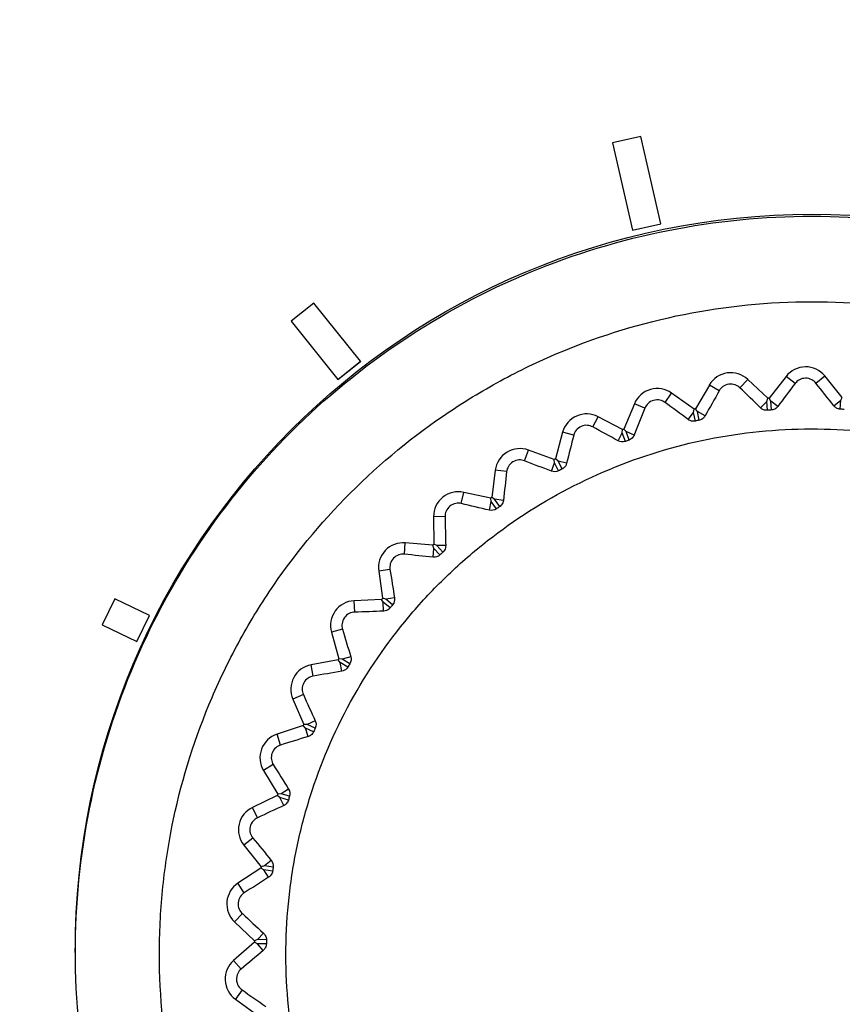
# Model space of a CAD drawing. Header units: millimetres. Extents: x -117 to 444, y -157 to 472.
# Tile 93 of 160: x 175 to 182, y 189 to 197. Entities that reach past the tile are written whole.
import ezdxf

# ---------------------------------------------------------------- set-up
doc = ezdxf.new("R2010")
doc.units = ezdxf.units.MM

msp = doc.modelspace()

# ---------------------------------------------------------------- linework, layer by layer
at = {"color": 7, "linetype": 'Continuous', "lineweight": 25}
for p, q in [((180.1449, 196.3536), (179.9011, 196.2979)), ((180.3169, 195.5998), (180.1449, 196.3536)), ((179.9011, 196.2979), (180.0732, 195.5441)), ((179.9011, 196.2979), (179.9011, 196.2979)), ((179.9011, 196.2979), (180.0732, 195.5442)), ((180.0732, 195.5442), (180.3169, 195.5998)), ((180.0732, 195.5441), (180.3169, 195.5997)), ((180.0732, 195.5442), (180.0732, 195.5441)), ((180.3169, 195.5998), (180.3169, 195.5997)), ((177.3261, 194.9169), (177.1307, 194.7611)), ((177.7269, 194.4144), (177.3261, 194.9169)), ((177.1307, 194.7611), (177.1307, 194.761)), ((177.1307, 194.7611), (177.5314, 194.2586)), ((177.1307, 194.761), (177.5314, 194.2585)), ((177.5314, 194.2586), (177.7269, 194.4144)), ((177.5314, 194.2585), (177.7269, 194.4143)), ((177.7269, 194.4144), (177.7269, 194.4143)), ((181.3965, 194.2843), (181.2503, 194.0969)), ((181.4743, 194.2236), (181.3965, 194.2843)), ((181.6541, 194.2256), (181.7306, 194.288)), ((181.8809, 194.1039), (181.7306, 194.288)), ((177.5314, 194.2586), (177.5314, 194.2585)), ((180.7346, 194.2102), (180.6147, 194.0049)), ((180.8198, 194.1604), (180.7346, 194.2102)), ((180.9978, 194.1864), (181.0653, 194.2584)), ((181.2387, 194.096), (181.0653, 194.2584)), ((180.3525, 194.06), (180.4098, 194.1404)), ((180.6034, 194.0025), (180.4098, 194.1404)), ((181.2293, 194.0689), (181.2387, 194.096)), ((181.2639, 194.0716), (181.2503, 194.0969)), ((181.8679, 194.0783), (181.8809, 194.1039)), ((180.0885, 194.0485), (179.997, 193.8291)), ((180.1796, 194.0106), (180.0885, 194.0485)), ((181.177, 194.013), (181.2293, 194.0689)), ((181.2356, 193.9921), (181.2293, 194.0689)), ((181.2696, 193.9948), (181.2639, 194.0716)), ((181.3242, 194.0245), (181.2639, 194.0716)), ((181.8087, 194.0299), (181.8679, 194.0783)), ((181.8639, 194.0014), (181.8679, 194.0783)), ((179.7299, 193.8488), (179.7759, 193.9361)), ((179.9861, 193.8252), (179.7759, 193.9361)), ((180.5532, 193.9121), (180.5976, 193.9744)), ((180.5976, 193.9744), (180.6034, 194.0025)), ((180.614, 193.8992), (180.5976, 193.9744)), ((180.6315, 193.9817), (180.6147, 194.0049)), ((180.6474, 193.9063), (180.6315, 193.9817)), ((180.6976, 193.9431), (180.6315, 193.9817)), ((179.4697, 193.8022), (179.4083, 193.5726)), ((179.565, 193.7767), (179.4697, 193.8022)), ((179.9485, 193.7289), (179.9841, 193.7966)), ((179.9841, 193.7966), (179.9861, 193.8252)), ((180.0105, 193.7242), (179.9841, 193.7966)), ((180.0168, 193.8083), (179.997, 193.8291)), ((180.0426, 193.7358), (180.0168, 193.8083)), ((180.0874, 193.7789), (180.0168, 193.8083)), ((179.1409, 193.5564), (179.1749, 193.6491)), ((179.398, 193.5672), (179.1749, 193.6491)), ((179.3735, 193.4668), (179.3999, 193.5386)), ((179.3999, 193.5386), (179.398, 193.5672)), ((179.4356, 193.4704), (179.3999, 193.5386)), ((179.4307, 193.5546), (179.4083, 193.5726)), ((179.4659, 193.4861), (179.4307, 193.5546)), ((179.5045, 193.5348), (179.4307, 193.5546)), ((178.8892, 193.4755), (178.859, 193.2398)), ((178.9871, 193.463), (178.8892, 193.4755)), ((178.5962, 193.1882), (178.6175, 193.2845)), ((178.8495, 193.2331), (178.6175, 193.2845)), ((178.8387, 193.1303), (178.8552, 193.205)), ((178.8552, 193.205), (178.8495, 193.2331)), ((178.8997, 193.1422), (178.8552, 193.205)), ((178.8836, 193.2249), (178.859, 193.2398)), ((178.9276, 193.1618), (178.8836, 193.2249)), ((178.9594, 193.2152), (178.8836, 193.2249)), ((178.4561, 193.0751), (178.3575, 193.0745)), ((178.3575, 193.0745), (178.359, 192.8368)), ((178.1053, 192.7506), (178.1136, 192.8489)), ((178.3505, 192.8289), (178.1136, 192.8489)), ((178.3598, 192.8018), (178.3505, 192.8289)), ((178.3853, 192.8254), (178.359, 192.8368)), ((178.4618, 192.8258), (178.3853, 192.8254)), ((178.4374, 192.7686), (178.3853, 192.8254)), ((178.3534, 192.7256), (178.3598, 192.8018)), ((178.4123, 192.7455), (178.3598, 192.8018)), ((177.9816, 192.6199), (177.884, 192.6061)), ((177.884, 192.6061), (177.9171, 192.3708)), ((175.6083, 192.367), (175.4999, 192.1418)), ((175.9077, 192.2228), (175.6083, 192.367)), ((177.9097, 192.3618), (177.6724, 192.3501)), ((177.6772, 192.2516), (177.6724, 192.3501)), ((177.9226, 192.3362), (177.9097, 192.3618)), ((177.9448, 192.3629), (177.9171, 192.3708)), ((177.9264, 192.2598), (177.9226, 192.3362)), ((177.9822, 192.2873), (177.9226, 192.3362)), ((178.0204, 192.3736), (177.9448, 192.3629)), ((178.0039, 192.3137), (177.9448, 192.3629)), ((175.4999, 192.1418), (175.7993, 191.9976)), ((175.4999, 192.1418), (175.4999, 192.1417)), ((175.4999, 192.1417), (175.7993, 191.9975)), ((175.7993, 191.9976), (175.9077, 192.2228)), ((175.7993, 191.9975), (175.9077, 192.2227)), ((175.9077, 192.2228), (175.9077, 192.2227)), ((177.5721, 192.1054), (177.4771, 192.0788)), ((177.4771, 192.0788), (177.5414, 191.85)), ((175.7993, 191.9976), (175.7993, 191.9975)), ((177.5352, 191.8401), (177.3015, 191.7968)), ((177.5514, 191.8164), (177.5352, 191.8401)), ((177.5698, 191.8459), (177.5414, 191.85)), ((177.5653, 191.7413), (177.5514, 191.8164)), ((177.6169, 191.776), (177.5514, 191.8164)), ((177.6433, 191.8665), (177.5698, 191.8459)), ((177.635, 191.805), (177.5698, 191.8459)), ((177.3195, 191.6999), (177.3015, 191.7968)), ((177.2347, 191.541), (177.1442, 191.502)), ((177.1442, 191.502), (177.2383, 191.2837)), ((177.3372, 191.3138), (177.267, 191.2835)), ((177.2336, 191.2732), (177.0077, 191.1991)), ((177.2528, 191.2518), (177.2336, 191.2732)), ((177.267, 191.2835), (177.2383, 191.2837)), ((177.2766, 191.1792), (177.2528, 191.2518)), ((177.3231, 191.2205), (177.2528, 191.2518)), ((177.3371, 191.2516), (177.267, 191.2835)), ((177.0384, 191.1055), (177.0077, 191.1991)), ((176.9756, 190.9367), (176.8911, 190.8859)), ((176.8911, 190.8859), (177.0135, 190.6822)), ((177.1075, 190.7251), (177.042, 190.6857)), ((177.0102, 190.6711), (176.7962, 190.5676)), ((177.032, 190.6525), (177.0102, 190.6711)), ((177.042, 190.6857), (177.0135, 190.6822)), ((177.0653, 190.5837), (177.032, 190.6525)), ((177.1059, 190.6308), (177.032, 190.6525)), ((177.1156, 190.6635), (177.042, 190.6857)), ((176.8391, 190.4789), (176.7962, 190.5676)), ((176.7993, 190.3032), (176.7224, 190.2416)), ((176.7224, 190.2416), (176.8708, 190.056)), ((176.9582, 190.1111), (176.8986, 190.0633)), ((176.869, 190.0446), (176.6707, 189.9135)), ((176.8932, 190.0291), (176.869, 190.0446)), ((176.8986, 190.0633), (176.8708, 190.056)), ((176.9353, 189.9653), (176.8932, 190.0291)), ((176.9693, 190.0174), (176.8932, 190.0291)), ((176.9746, 190.0511), (176.8986, 190.0633)), ((176.7251, 189.8313), (176.6707, 189.9135)), ((176.709, 189.6518), (176.641, 189.5806)), ((176.641, 189.5806), (176.8129, 189.4164)), ((176.8394, 189.4274), (176.8129, 189.4164)), ((176.8922, 189.4826), (176.8394, 189.4274)), ((176.9164, 189.4254), (176.8394, 189.4274)), ((176.8126, 189.4048), (176.6336, 189.2485)), ((176.8386, 189.3927), (176.8126, 189.4048)), ((176.8889, 189.3351), (176.8386, 189.3927)), ((176.9156, 189.3913), (176.8386, 189.3927)), ((176.6984, 189.1743), (176.6336, 189.2485)), ((176.7064, 188.9943), (176.6485, 188.9146)), ((176.6485, 188.9146), (176.8407, 188.7748))]:
    msp.add_line(p, q, dxfattribs=at)
msp.add_circle((181.619, 189.3327), 6.3499, dxfattribs=at)
for centre, radius, start, end in [((181.565, 194.1529), 0.2138, 39.217, 142.0596), ((180.9192, 194.1024), 0.2138, 46.87657, 149.71917), ((180.2858, 193.9663), 0.2138, 54.53615, 157.37875), ((181.6191, 189.3035), 4.8075, 94.3989, 94.53727), ((179.6762, 193.747), 0.2138, 62.19572, 165.03832), ((181.6191, 189.3035), 4.8075, 102.05848, 102.19684), ((181.6191, 189.3035), 4.8075, 109.71805, 109.85641), ((179.1013, 193.4484), 0.2138, 69.8553, 172.6979), ((181.6191, 189.3035), 4.8075, 117.37763, 117.51599), ((178.5713, 193.0758), 0.2138, 77.51487, 180.35747), ((181.6191, 189.3035), 4.8075, 125.0372, 125.17556), ((178.0957, 192.6359), 0.2138, 85.17445, 188.01704), ((181.6191, 189.3035), 4.8075, 132.69678, 132.83514), ((177.6829, 192.1366), 0.2138, 92.83402, 195.67662), ((181.6191, 189.3035), 4.8075, 140.35635, 140.49471), ((181.6191, 189.3035), 4.8075, 148.01593, 148.15429), ((177.3404, 191.5867), 0.2138, 100.49359, 203.33619), ((181.6191, 189.3035), 4.8075, 155.6755, 155.81386), ((177.0743, 190.996), 0.2138, 108.15317, 210.99577), ((181.6191, 189.3035), 4.8075, 163.33507, 163.47344), ((176.8893, 190.3751), 0.2138, 115.81274, 218.65534), ((181.6191, 189.3035), 4.8075, 170.99465, 171.13301), ((176.7886, 189.7352), 0.2138, 123.47232, 226.31492), ((181.6191, 189.3035), 4.8075, 178.65422, 178.79258), ((176.7742, 189.0875), 0.2138, 131.13189, 233.97449)]:
    msp.add_arc(centre, radius, start, end, dxfattribs=at)
for points, knots in [([(167.2969, 157.4595), (167.239, 157.496), (167.1426, 157.5573), (166.9493, 157.677), (166.7143, 157.9565), (166.6048, 158.4134), (166.6044, 158.7844), (166.5935, 159.2235), (166.5854, 159.6355), (166.5768, 160.0464), (166.5724, 160.2352), (166.5702, 160.4285), (166.5634, 160.9095), (166.4598, 168.4802), (166.359, 176.3745), (166.2999, 184.2176), (166.2484, 191.855), (166.2405, 199.7493), (166.2642, 207.1996), (166.2641, 208.1152), (166.2824, 208.4197), (166.3288, 208.84), (166.6399, 209.5823), (167.2197, 210.0538), (167.8226, 210.2621), (168.16, 210.3463), (168.5006, 210.3949), (168.7687, 210.4175), (169.5957, 210.494), (171.066, 210.6244), (177.6694, 211.1787), (184.6108, 211.6186), (195.2456, 212.0558), (201.4832, 212.1953), (209.7634, 212.2221), (223.2888, 212.0755), (235.9451, 211.3654), (245.7296, 210.4952), (246.2865, 210.445), (246.6378, 210.4119), (246.8748, 210.3916), (247.1584, 210.353), (247.4697, 210.2808), (247.9117, 210.146), (248.5542, 209.7583), (248.9557, 209.0681), (249.0457, 208.4756), (249.0726, 208.1765), (249.0709, 207.6904), (249.0999, 200.1606), (249.0932, 192.2705), (249.0375, 184.0628), (248.9796, 176.4062), (248.8855, 168.997), (248.7915, 162.0913)], [0, 0, 0, 0, 0.0014648, 0.0024414, 0.0048828, 0.0078125, 0.0097656, 0.0107422, 0.0146484, 0.0161133, 0.0170898, 0.0175781, 0.019043, 0.0244141, 0.1328125, 0.1399211, 0.1484375, 0.2539062, 0.265625, 0.2675781, 0.2685547, 0.2705078, 0.2744141, 0.28125, 0.2822266, 0.2851562, 0.2871094, 0.2880859, 0.2895508, 0.3007812, 0.3125, 0.3984375, 0.4140625, 0.484375, 0.4988178, 0.546875, 0.7011719, 0.7050781, 0.7089844, 0.7104492, 0.7109375, 0.7128906, 0.715332, 0.7163086, 0.7207031, 0.7275391, 0.7285156, 0.7304688, 0.7324219, 0.7363281, 0.8515625, 0.8588534, 0.8671875, 0.9733664, 0.9733664, 0.9733664, 0.9733664]), ([(175.2688, 189.3164), (175.2688, 190.1475), (175.4341, 190.9783), (176.0703, 192.514), (176.541, 193.2183), (177.7165, 194.3937), (178.421, 194.8643), (179.9569, 195.5004), (180.7878, 195.6657), (182.4503, 195.6657), (183.2812, 195.5004), (184.8172, 194.8643), (185.5216, 194.3937), (186.6971, 193.2183), (187.1678, 192.514), (187.804, 190.9783), (187.9693, 190.1475), (187.9693, 189.3164)], [0, 0, 0, 0, 0.125, 0.125, 0.25, 0.25, 0.375, 0.375, 0.5, 0.5, 0.625, 0.625, 0.75, 0.75, 0.875, 0.875, 1, 1, 1, 1]), ([(181.6191, 183.6785), (181.9907, 183.6785), (182.3585, 183.715), (183.0864, 183.8606), (183.4391, 183.9685), (183.9466, 184.1794), (184.1125, 184.258), (184.4375, 184.4321), (184.5974, 184.5281), (185.0575, 184.8365), (185.3404, 185.0695), (185.8593, 185.5893), (186.0967, 185.8791), (186.5039, 186.4904), (186.6765, 186.8137), (186.888, 187.3255), (186.9507, 187.5012), (187.0572, 187.8541), (187.1016, 188.0322), (187.1727, 188.3916), (187.1994, 188.5729), (187.2352, 188.9387), (187.2442, 189.1238), (187.2437, 189.6801), (187.207, 190.0452), (187.0993, 190.5844), (187.0546, 190.7628), (186.9471, 191.1165), (186.8841, 191.2919), (186.6722, 191.8019), (186.4992, 192.1248), (186.1924, 192.5836), (186.0815, 192.733), (185.8464, 193.0189), (185.7227, 193.1551), (185.3333, 193.5437), (185.0498, 193.7765), (184.5876, 194.085), (184.4281, 194.1804), (184.1036, 194.3534), (183.9377, 194.4317), (183.5992, 194.5717), (183.4264, 194.6334), (183.0738, 194.7403), (182.8929, 194.7855), (182.3491, 194.8932), (181.9842, 194.9286), (181.2499, 194.9284), (180.8771, 194.8915), (180.1565, 194.7475), (179.8058, 194.641), (179.2945, 194.4291), (179.1259, 194.3492), (178.8006, 194.175), (178.6432, 194.0804), (178.1864, 193.7747), (177.9017, 193.5414), (177.377, 193.0161), (177.1446, 192.732), (176.8393, 192.2747), (176.7448, 192.1171), (176.5707, 191.7912), (176.4911, 191.6226), (176.2799, 191.1119), (176.1738, 190.7613), (176.0662, 190.2203), (176.0389, 190.0366), (176.0028, 189.6678), (175.994, 189.484), (175.9942, 188.9337), (176.03, 188.5688), (176.1383, 188.0243), (176.1836, 187.8439), (176.2906, 187.4918), (176.4144, 187.1466), (176.5711, 186.815), (176.7446, 186.4902), (176.8404, 186.3305), (177.1488, 185.8693), (177.3816, 185.5861), (177.7707, 185.1968), (177.9072, 185.0731), (178.1938, 184.8378), (178.3428, 184.7274), (178.8014, 184.4212), (179.1245, 184.2484), (179.6354, 184.0366), (179.8111, 183.9738), (180.1645, 183.8667), (180.3427, 183.8222), (180.882, 183.715), (181.2474, 183.6785), (181.6191, 183.6785)], [0, 0, 0, 0, 0.03125, 0.03125, 0.0625, 0.0625, 0.078125, 0.078125, 0.09375, 0.09375, 0.125, 0.125, 0.15625, 0.15625, 0.1875, 0.1875, 0.203125, 0.203125, 0.21875, 0.21875, 0.234375, 0.234375, 0.25, 0.25, 0.28125, 0.28125, 0.296875, 0.296875, 0.3125, 0.3125, 0.34375, 0.34375, 0.359375, 0.359375, 0.375, 0.375, 0.40625, 0.40625, 0.421875, 0.421875, 0.4375, 0.4375, 0.453125, 0.453125, 0.46875, 0.46875, 0.5, 0.5, 0.53125, 0.53125, 0.5625, 0.5625, 0.578125, 0.578125, 0.59375, 0.59375, 0.625, 0.625, 0.65625, 0.65625, 0.671875, 0.671875, 0.6875, 0.6875, 0.71875, 0.71875, 0.734375, 0.734375, 0.75, 0.75, 0.78125, 0.78125, 0.796875, 0.796875, 0.8125, 0.828125, 0.828125, 0.84375, 0.84375, 0.875, 0.875, 0.890625, 0.890625, 0.90625, 0.90625, 0.9375, 0.9375, 0.953125, 0.953125, 0.96875, 0.96875, 1, 1, 1, 1]), ([(181.6541, 194.2256), (181.6448, 194.2375), (181.6323, 194.2483), (181.6016, 194.2641), (181.5827, 194.269), (181.545, 194.2686), (181.5262, 194.2634), (181.4956, 194.2468), (181.4835, 194.2357), (181.4743, 194.2236)], [0, 0, 0, 0, 0.25, 0.25, 0.5, 0.5, 0.75, 0.75, 1, 1, 1, 1]), ([(180.9978, 194.1864), (180.9869, 194.1969), (180.9731, 194.206), (180.9405, 194.2175), (180.9212, 194.2199), (180.8838, 194.2144), (180.8658, 194.2067), (180.8378, 194.1862), (180.8272, 194.1736), (180.8198, 194.1604)], [0, 0, 0, 0, 0.25, 0.25, 0.5, 0.5, 0.75, 0.75, 1, 1, 1, 1]), ([(180.3525, 194.06), (180.3403, 194.069), (180.3255, 194.0761), (180.2917, 194.0833), (180.2722, 194.083), (180.2358, 194.0726), (180.2191, 194.0626), (180.194, 194.0385), (180.1852, 194.0246), (180.1796, 194.0106)], [0, 0, 0, 0, 0.25, 0.25, 0.5, 0.5, 0.75, 0.75, 1, 1, 1, 1]), ([(181.2356, 193.9921), (181.2301, 193.9916), (181.2245, 193.9918), (181.2191, 193.9926), (181.2127, 193.9934), (181.2066, 193.9951), (181.201, 193.9974), (181.1934, 194.0005), (181.1867, 194.0047), (181.181, 194.0094), (181.1796, 194.0106), (181.1783, 194.0118), (181.177, 194.013)], [0.0000065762, 0.0000065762, 0.0000065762, 0.0000065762, 0.000039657, 0.000039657, 0.000039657, 0.0000790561, 0.0000790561, 0.0000790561, 0.0001325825, 0.0001325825, 0.0001325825, 0.0001456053, 0.0001456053, 0.0001456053, 0.0001456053]), ([(181.3242, 194.0245), (181.3198, 194.0187), (181.3142, 194.0131), (181.3075, 194.0084), (181.3023, 194.0047), (181.2962, 194.0014), (181.2896, 193.999), (181.2839, 193.997), (181.2777, 193.9955), (181.2715, 193.9949), (181.2709, 193.9949), (181.2702, 193.9948), (181.2696, 193.9948)], [0.0000011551, 0.0000011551, 0.0000011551, 0.0000011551, 0.000055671, 0.000055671, 0.000055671, 0.000098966, 0.000098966, 0.000098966, 0.0001363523, 0.0001363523, 0.0001363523, 0.0001401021, 0.0001401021, 0.0001401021, 0.0001401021]), ([(181.8639, 194.0014), (181.8581, 194.0017), (181.8522, 194.0027), (181.8468, 194.0043), (181.8406, 194.0061), (181.8347, 194.0087), (181.8295, 194.0117), (181.8224, 194.0159), (181.8163, 194.0211), (181.8114, 194.0267), (181.8104, 194.0278), (181.8095, 194.0288), (181.8087, 194.0299)], [0.0000049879, 0.0000049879, 0.0000049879, 0.0000049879, 0.0000398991, 0.0000398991, 0.0000398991, 0.0000795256, 0.0000795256, 0.0000795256, 0.000133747, 0.000133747, 0.000133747, 0.000143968, 0.000143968, 0.000143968, 0.000143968]), ([(180.6976, 193.9431), (180.694, 193.9368), (180.6893, 193.9306), (180.6835, 193.9251), (180.6787, 193.9207), (180.6731, 193.9166), (180.667, 193.9134), (180.6616, 193.9105), (180.6557, 193.9083), (180.6496, 193.9068), (180.6489, 193.9066), (180.6482, 193.9065), (180.6474, 193.9063)], [0.0000021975, 0.0000021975, 0.0000021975, 0.0000021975, 0.0000560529, 0.0000560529, 0.0000560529, 0.0000994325, 0.0000994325, 0.0000994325, 0.000136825, 0.000136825, 0.000136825, 0.0001411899, 0.0001411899, 0.0001411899, 0.0001411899]), ([(181.2767, 193.819), (180.9782, 193.7965), (180.6863, 193.7451), (180.1153, 193.586), (179.8341, 193.4768), (179.3061, 193.2095), (179.0569, 193.0513), (178.7057, 192.7763), (178.5921, 192.6779), (178.3773, 192.4726), (178.2756, 192.3653), (177.987, 192.0295), (177.8162, 191.7867), (177.5224, 191.2661), (177.4033, 190.9955), (177.2649, 190.5747), (177.2256, 190.432), (177.1606, 190.1413), (177.1352, 189.9934), (177.0815, 189.5515), (177.0747, 189.2565), (177.1078, 188.8132), (177.1263, 188.6646), (177.1777, 188.3708), (177.2105, 188.2262), (177.3293, 187.7992), (177.4358, 187.5236), (177.6374, 187.1241), (177.7114, 186.9939), (177.8704, 186.7438), (178.0409, 186.5026), (178.2341, 186.279), (178.4389, 186.0643), (178.5478, 185.9609), (178.8865, 185.6697), (179.1283, 185.5001), (179.6431, 185.2092), (179.9191, 185.0873), (180.4816, 184.9025), (180.7697, 184.8381), (181.212, 184.7841), (181.3619, 184.7732), (181.6592, 184.7664), (181.8071, 184.7703), (182.2486, 184.8035), (182.5405, 184.8541), (183.117, 185.0145), (183.3927, 185.1216), (183.788, 185.3211), (183.9168, 185.3941), (184.1681, 185.5535), (184.2908, 185.6402), (184.6415, 185.9146), (184.855, 186.1184), (185.145, 186.455), (185.237, 186.5728), (185.4087, 186.8171), (185.4879, 186.9426), (185.706, 187.3285), (185.8258, 187.5985), (185.9658, 188.0231), (186.0057, 188.1677), (186.0704, 188.4571), (186.1207, 188.7482), (186.1424, 189.0429), (186.1496, 189.3393), (186.1459, 189.4892), (186.1127, 189.9351), (186.0618, 190.2261), (185.9435, 190.6533), (185.897, 190.7942), (185.7895, 191.0727), (185.7288, 191.2093), (185.5287, 191.6061), (185.3707, 191.8554), (185.0967, 192.2064), (184.9985, 192.3201), (184.7932, 192.5355), (184.6859, 192.6374), (184.3503, 192.9265), (184.1087, 193.097), (183.5879, 193.3917), (183.3169, 193.5112), (182.8964, 193.6499), (182.7538, 193.6894), (182.4637, 193.7545), (182.3156, 193.7801), (181.8722, 193.8344), (181.5752, 193.8415), (181.2767, 193.819)], [0, 0, 0, 0, 0.03125, 0.03125, 0.0625, 0.0625, 0.09375, 0.09375, 0.109375, 0.109375, 0.125, 0.125, 0.15625, 0.15625, 0.1875, 0.1875, 0.203125, 0.203125, 0.21875, 0.21875, 0.25, 0.25, 0.265625, 0.265625, 0.28125, 0.28125, 0.3125, 0.3125, 0.328125, 0.328125, 0.34375, 0.359375, 0.359375, 0.375, 0.375, 0.40625, 0.40625, 0.4375, 0.4375, 0.46875, 0.46875, 0.484375, 0.484375, 0.5, 0.5, 0.53125, 0.53125, 0.5625, 0.5625, 0.578125, 0.578125, 0.59375, 0.59375, 0.625, 0.625, 0.640625, 0.640625, 0.65625, 0.65625, 0.6875, 0.6875, 0.703125, 0.703125, 0.71875, 0.734375, 0.734375, 0.75, 0.75, 0.78125, 0.78125, 0.796875, 0.796875, 0.8125, 0.8125, 0.84375, 0.84375, 0.859375, 0.859375, 0.875, 0.875, 0.90625, 0.90625, 0.9375, 0.9375, 0.953125, 0.953125, 0.96875, 0.96875, 1, 1, 1, 1]), ([(179.7299, 193.8488), (179.7166, 193.8561), (179.7009, 193.8612), (179.6665, 193.8637), (179.6471, 193.8609), (179.6125, 193.8457), (179.5972, 193.8336), (179.5755, 193.8064), (179.5687, 193.7914), (179.565, 193.7767)], [0, 0, 0, 0, 0.25, 0.25, 0.5, 0.5, 0.75, 0.75, 1, 1, 1, 1]), ([(180.614, 193.8992), (180.6091, 193.8981), (180.604, 193.8975), (180.599, 193.8974), (180.5926, 193.8973), (180.5862, 193.8981), (180.5804, 193.8995), (180.5725, 193.9014), (180.5653, 193.9044), (180.5591, 193.9082), (180.5571, 193.9094), (180.5551, 193.9107), (180.5532, 193.9121)], [0.0000088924, 0.0000088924, 0.0000088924, 0.0000088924, 0.0000393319, 0.0000393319, 0.0000393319, 0.0000784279, 0.0000784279, 0.0000784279, 0.0001309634, 0.0001309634, 0.0001309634, 0.0001480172, 0.0001480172, 0.0001480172, 0.0001480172]), ([(180.0874, 193.7789), (180.0847, 193.7722), (180.081, 193.7656), (180.076, 193.7594), (180.072, 193.7544), (180.067, 193.7496), (180.0613, 193.7455), (180.0564, 193.742), (180.0508, 193.7389), (180.045, 193.7367), (180.0442, 193.7363), (180.0434, 193.736), (180.0426, 193.7358)], [0.0000033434, 0.0000033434, 0.0000033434, 0.0000033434, 0.0000564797, 0.0000564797, 0.0000564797, 0.000099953, 0.000099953, 0.000099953, 0.0001373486, 0.0001373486, 0.0001373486, 0.0001423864, 0.0001423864, 0.0001423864, 0.0001423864]), ([(179.1409, 193.5564), (179.1268, 193.5619), (179.1106, 193.5649), (179.0761, 193.5628), (179.0573, 193.5574), (179.0249, 193.5378), (179.0114, 193.5237), (178.9936, 193.4938), (178.9888, 193.4781), (178.9871, 193.463)], [0, 0, 0, 0, 0.25, 0.25, 0.5, 0.5, 0.75, 0.75, 1, 1, 1, 1]), ([(179.5045, 193.5348), (179.5028, 193.528), (179.5001, 193.521), (179.4961, 193.5144), (179.4927, 193.5088), (179.4885, 193.5034), (179.4834, 193.4985), (179.479, 193.4944), (179.4739, 193.4906), (179.4685, 193.4875), (179.4677, 193.487), (179.4668, 193.4865), (179.4659, 193.4861)], [0.0000046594, 0.0000046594, 0.0000046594, 0.0000046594, 0.000056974, 0.000056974, 0.000056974, 0.0001005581, 0.0001005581, 0.0001005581, 0.000137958, 0.000137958, 0.000137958, 0.0001437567, 0.0001437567, 0.0001437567, 0.0001437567]), ([(178.5962, 193.1882), (178.5815, 193.1917), (178.5652, 193.1925), (178.5312, 193.186), (178.5135, 193.1782), (178.4836, 193.1542), (178.4723, 193.1386), (178.4584, 193.1064), (178.4558, 193.0902), (178.4561, 193.0751)], [0, 0, 0, 0, 0.25, 0.25, 0.5, 0.5, 0.75, 0.75, 1, 1, 1, 1]), ([(178.9594, 193.2152), (178.9586, 193.2084), (178.9569, 193.2012), (178.9539, 193.1943), (178.9514, 193.1883), (178.9479, 193.1823), (178.9436, 193.1768), (178.9398, 193.1721), (178.9353, 193.1676), (178.9304, 193.1638), (178.9295, 193.1631), (178.9286, 193.1624), (178.9276, 193.1618)], [0.0000062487, 0.0000062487, 0.0000062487, 0.0000062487, 0.0000575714, 0.0000575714, 0.0000575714, 0.0001012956, 0.0001012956, 0.0001012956, 0.0001387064, 0.0001387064, 0.0001387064, 0.000145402, 0.000145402, 0.000145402, 0.000145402]), ([(178.4618, 192.8258), (178.4619, 192.8191), (178.4612, 192.812), (178.4593, 192.8049), (178.4576, 192.7986), (178.455, 192.7922), (178.4515, 192.7861), (178.4484, 192.7809), (178.4446, 192.7759), (178.4402, 192.7714), (178.4393, 192.7705), (178.4384, 192.7695), (178.4374, 192.7686)], [0.0000082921, 0.0000082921, 0.0000082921, 0.0000082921, 0.0000583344, 0.0000583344, 0.0000583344, 0.000102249, 0.000102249, 0.000102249, 0.0001396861, 0.0001396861, 0.0001396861, 0.0001474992, 0.0001474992, 0.0001474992, 0.0001474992]), ([(178.1053, 192.7506), (178.0904, 192.7522), (178.074, 192.7508), (178.0412, 192.7397), (178.0245, 192.7295), (177.9984, 192.702), (177.9891, 192.6848), (177.9797, 192.6513), (177.9793, 192.6349), (177.9816, 192.6199)], [0, 0, 0, 0, 0.25, 0.25, 0.5, 0.5, 0.75, 0.75, 1, 1, 1, 1]), ([(178.4123, 192.7455), (178.4082, 192.7416), (178.4035, 192.7382), (178.3988, 192.7354), (178.3932, 192.7322), (178.3873, 192.7298), (178.3816, 192.7281), (178.3737, 192.7259), (178.3658, 192.725), (178.3584, 192.7253), (178.3567, 192.7253), (178.3551, 192.7255), (178.3534, 192.7256)], [0.0000055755, 0.0000055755, 0.0000055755, 0.0000055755, 0.0000395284, 0.0000395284, 0.0000395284, 0.0000787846, 0.0000787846, 0.0000787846, 0.0001326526, 0.0001326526, 0.0001326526, 0.0001449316, 0.0001449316, 0.0001449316, 0.0001449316]), ([(177.6772, 192.2516), (177.6621, 192.2511), (177.6461, 192.2475), (177.6151, 192.2322), (177.5998, 192.2198), (177.5776, 192.189), (177.5707, 192.1707), (177.566, 192.1363), (177.5677, 192.1199), (177.5721, 192.1054)], [0, 0, 0, 0, 0.25, 0.25, 0.5, 0.5, 0.75, 0.75, 1, 1, 1, 1]), ([(177.9822, 192.2873), (177.978, 192.2823), (177.9731, 192.2777), (177.9679, 192.2739), (177.9627, 192.2702), (177.957, 192.2672), (177.9514, 192.265), (177.9436, 192.2619), (177.9356, 192.2603), (177.9281, 192.2599), (177.9275, 192.2599), (177.927, 192.2598), (177.9264, 192.2598)], [0.0000007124, 0.0000007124, 0.0000007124, 0.0000007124, 0.0000401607, 0.0000401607, 0.0000401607, 0.000079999, 0.000079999, 0.000079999, 0.0001361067, 0.0001361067, 0.0001361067, 0.0001401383, 0.0001401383, 0.0001401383, 0.0001401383]), ([(177.6169, 191.776), (177.6135, 191.7705), (177.6094, 191.7654), (177.6049, 191.7611), (177.6002, 191.7566), (177.5951, 191.7529), (177.5899, 191.75), (177.5826, 191.7458), (177.5749, 191.7432), (177.5675, 191.7417), (177.5668, 191.7415), (177.5661, 191.7414), (177.5653, 191.7413)], [0.0000014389, 0.0000014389, 0.0000014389, 0.0000014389, 0.0000400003, 0.0000400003, 0.0000400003, 0.0000796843, 0.0000796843, 0.0000796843, 0.0001354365, 0.0001354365, 0.0001354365, 0.0001409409, 0.0001409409, 0.0001409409, 0.0001409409]), ([(177.3195, 191.6999), (177.3046, 191.6974), (177.2893, 191.6918), (177.2603, 191.6723), (177.247, 191.6582), (177.2291, 191.6247), (177.2247, 191.6056), (177.2246, 191.5708), (177.2284, 191.5549), (177.2347, 191.541)], [0, 0, 0, 0, 0.25, 0.25, 0.5, 0.5, 0.75, 0.75, 1, 1, 1, 1]), ([(177.3231, 191.2205), (177.3205, 191.2147), (177.3172, 191.2093), (177.3134, 191.2045), (177.3094, 191.1995), (177.3049, 191.195), (177.3001, 191.1914), (177.2935, 191.1863), (177.2864, 191.1826), (177.2793, 191.1801), (177.2784, 191.1798), (177.2775, 191.1795), (177.2766, 191.1792)], [0.0000022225, 0.0000022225, 0.0000022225, 0.0000022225, 0.0000398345, 0.0000398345, 0.0000398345, 0.0000793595, 0.0000793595, 0.0000793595, 0.0001347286, 0.0001347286, 0.0001347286, 0.0001417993, 0.0001417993, 0.0001417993, 0.0001417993]), ([(177.0384, 191.1055), (177.024, 191.101), (177.0095, 191.0934), (176.9836, 191.0704), (176.9721, 191.0544), (176.9589, 191.0188), (176.957, 190.9993), (176.9616, 190.9648), (176.9675, 190.9495), (176.9756, 190.9367)], [0, 0, 0, 0, 0.25, 0.25, 0.5, 0.5, 0.75, 0.75, 1, 1, 1, 1]), ([(177.1059, 190.6308), (177.1042, 190.6249), (177.1017, 190.6192), (177.0987, 190.6141), (177.0955, 190.6086), (177.0916, 190.6036), (177.0874, 190.5993), (177.0816, 190.5934), (177.0751, 190.5887), (177.0685, 190.5853), (177.0675, 190.5847), (177.0664, 190.5842), (177.0653, 190.5837)], [0.0000031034, 0.0000031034, 0.0000031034, 0.0000031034, 0.0000396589, 0.0000396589, 0.0000396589, 0.0000790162, 0.0000790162, 0.0000790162, 0.0001339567, 0.0001339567, 0.0001339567, 0.0001427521, 0.0001427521, 0.0001427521, 0.0001427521]), ([(176.8391, 190.4789), (176.8254, 190.4725), (176.812, 190.463), (176.7893, 190.4367), (176.7803, 190.4197), (176.7717, 190.3822), (176.7725, 190.3629), (176.7817, 190.3291), (176.7896, 190.3149), (176.7993, 190.3032)], [0, 0, 0, 0, 0.25, 0.25, 0.5, 0.5, 0.75, 0.75, 1, 1, 1, 1]), ([(176.9693, 190.0174), (176.9684, 190.0116), (176.9667, 190.0058), (176.9646, 190.0005), (176.9622, 189.9946), (176.9591, 189.9891), (176.9555, 189.9843), (176.9507, 189.9776), (176.9449, 189.9721), (176.939, 189.9678), (176.9378, 189.9669), (176.9365, 189.9661), (176.9353, 189.9653)], [0.0000041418, 0.0000041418, 0.0000041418, 0.0000041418, 0.0000394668, 0.0000394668, 0.0000394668, 0.0000786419, 0.0000786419, 0.0000786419, 0.0001330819, 0.0001330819, 0.0001330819, 0.0001438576, 0.0001438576, 0.0001438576, 0.0001438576]), ([(176.7251, 189.8313), (176.7125, 189.8232), (176.7004, 189.8121), (176.6815, 189.783), (176.6747, 189.7646), (176.6712, 189.7267), (176.6746, 189.7073), (176.6881, 189.6752), (176.6979, 189.6621), (176.709, 189.6518)], [0, 0, 0, 0, 0.25, 0.25, 0.5, 0.5, 0.75, 0.75, 1, 1, 1, 1]), ([(176.8922, 189.4826), (176.8976, 189.4776), (176.9027, 189.4714), (176.9067, 189.4643), (176.9098, 189.4587), (176.9124, 189.4524), (176.9141, 189.4457), (176.9155, 189.44), (176.9163, 189.4338), (176.9164, 189.4277), (176.9164, 189.4269), (176.9164, 189.4262), (176.9164, 189.4254)], [0.0000004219, 0.0000004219, 0.0000004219, 0.0000004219, 0.0000560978, 0.0000560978, 0.0000560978, 0.0000989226, 0.0000989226, 0.0000989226, 0.0001356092, 0.0001356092, 0.0001356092, 0.0001401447, 0.0001401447, 0.0001401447, 0.0001401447]), ([(176.9156, 189.3913), (176.9155, 189.3856), (176.9147, 189.3799), (176.9134, 189.3746), (176.9119, 189.3684), (176.9096, 189.3626), (176.9068, 189.3573), (176.903, 189.3501), (176.8981, 189.3439), (176.8929, 189.3388), (176.8916, 189.3375), (176.8903, 189.3363), (176.8889, 189.3351)], [0.0000054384, 0.0000054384, 0.0000054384, 0.0000054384, 0.0000392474, 0.0000392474, 0.0000392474, 0.0000782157, 0.0000782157, 0.0000782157, 0.00013204, 0.00013204, 0.00013204, 0.0001452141, 0.0001452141, 0.0001452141, 0.0001452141]), ([(176.6984, 189.1743), (176.6869, 189.1646), (176.6765, 189.1519), (176.6616, 189.1206), (176.6573, 189.1014), (176.659, 189.0633), (176.665, 189.0445), (176.6826, 189.0146), (176.6941, 189.0029), (176.7064, 188.9943)], [0, 0, 0, 0, 0.25, 0.25, 0.5, 0.5, 0.75, 0.75, 1, 1, 1, 1])]:
    msp.add_open_spline(points, degree=3, knots=knots, dxfattribs=at)
for points in [[(181.177, 194.013), (181.1169, 194.0711), (181.0572, 194.1289), (180.9978, 194.1864)], [(181.4743, 194.2236), (181.4245, 194.1575), (181.3745, 194.0912), (181.3242, 194.0245)], [(181.8087, 194.0299), (181.7569, 194.0955), (181.7054, 194.1607), (181.6541, 194.2256)], [(180.8198, 194.1604), (180.7793, 194.0883), (180.7385, 194.0159), (180.6976, 193.9431)], [(180.1796, 194.0106), (180.149, 193.9337), (180.1183, 193.8565), (180.0874, 193.7789)], [(180.5532, 193.9121), (180.486, 193.9616), (180.4191, 194.0109), (180.3525, 194.06)], [(181.2696, 193.9948), (181.2583, 193.9939), (181.2469, 193.993), (181.2356, 193.9921)], [(181.898, 193.9995), (181.8866, 194.0001), (181.8753, 194.0008), (181.8639, 194.0014)], [(179.9485, 193.7289), (179.8752, 193.7691), (179.8023, 193.809), (179.7299, 193.8488)], [(180.6474, 193.9063), (180.6363, 193.904), (180.6252, 193.9016), (180.614, 193.8992)], [(179.565, 193.7767), (179.545, 193.6964), (179.5248, 193.6158), (179.5045, 193.5348)], [(180.0105, 193.7242), (179.9886, 193.7162), (179.9649, 193.7199), (179.9485, 193.7289)], [(180.0426, 193.7358), (180.0319, 193.7319), (180.0212, 193.7281), (180.0105, 193.7242)], [(179.3735, 193.4668), (179.2956, 193.4968), (179.218, 193.5267), (179.1409, 193.5564)], [(178.9871, 193.463), (178.9779, 193.3808), (178.9687, 193.2982), (178.9594, 193.2152)], [(179.4356, 193.4704), (179.415, 193.4595), (179.3911, 193.46), (179.3735, 193.4668)], [(179.4659, 193.4861), (179.4558, 193.4809), (179.4457, 193.4756), (179.4356, 193.4704)], [(178.8387, 193.1303), (178.7574, 193.1497), (178.6766, 193.169), (178.5962, 193.1882)], [(178.9276, 193.1618), (178.9183, 193.1553), (178.909, 193.1487), (178.8997, 193.1422)], [(178.8997, 193.1422), (178.8807, 193.1287), (178.8569, 193.126), (178.8387, 193.1303)], [(178.4561, 193.0751), (178.458, 192.9924), (178.4599, 192.9093), (178.4618, 192.8258)], [(178.3534, 192.7256), (178.2703, 192.734), (178.1876, 192.7423), (178.1053, 192.7506)], [(178.4374, 192.7686), (178.429, 192.7609), (178.4206, 192.7532), (178.4123, 192.7455)], [(177.9816, 192.6199), (177.9945, 192.5381), (178.0075, 192.4561), (178.0204, 192.3736)], [(178.0039, 192.3137), (177.9966, 192.3049), (177.9894, 192.2961), (177.9822, 192.2873)], [(178.0204, 192.3736), (178.0234, 192.355), (178.019, 192.3317), (178.0039, 192.3137)], [(177.9264, 192.2598), (177.8429, 192.257), (177.7599, 192.2543), (177.6772, 192.2516)], [(177.5721, 192.1054), (177.5957, 192.0262), (177.6195, 191.9466), (177.6433, 191.8665)], [(177.635, 191.805), (177.6289, 191.7953), (177.6229, 191.7856), (177.6169, 191.776)], [(177.6433, 191.8665), (177.6487, 191.8486), (177.6474, 191.8247), (177.635, 191.805)], [(177.5653, 191.7413), (177.4829, 191.7274), (177.401, 191.7136), (177.3195, 191.6999)], [(177.2347, 191.541), (177.2687, 191.4656), (177.3029, 191.3899), (177.3372, 191.3138)], [(177.3372, 191.3138), (177.3448, 191.2968), (177.3469, 191.2732), (177.3371, 191.2516)], [(177.3371, 191.2516), (177.3324, 191.2412), (177.3277, 191.2309), (177.3231, 191.2205)], [(177.2766, 191.1792), (177.1968, 191.1545), (177.1174, 191.1299), (177.0384, 191.1055)], [(176.9756, 190.9367), (177.0193, 190.8665), (177.0633, 190.796), (177.1075, 190.7251)], [(177.1075, 190.7251), (177.1173, 190.7093), (177.1224, 190.6859), (177.1156, 190.6635)], [(177.1156, 190.6635), (177.1124, 190.6526), (177.1091, 190.6417), (177.1059, 190.6308)], [(177.0653, 190.5837), (176.9895, 190.5485), (176.9141, 190.5136), (176.8391, 190.4789)], [(176.7993, 190.3032), (176.852, 190.2394), (176.905, 190.1754), (176.9582, 190.1111)], [(176.9582, 190.1111), (176.9701, 190.0967), (176.9783, 190.0744), (176.9746, 190.0511)], [(176.9746, 190.0511), (176.9728, 190.0399), (176.971, 190.0286), (176.9693, 190.0174)], [(176.9353, 189.9653), (176.8649, 189.9204), (176.7948, 189.8757), (176.7251, 189.8313)], [(176.709, 189.6518), (176.7698, 189.5957), (176.8309, 189.5393), (176.8922, 189.4826)], [(176.9164, 189.4254), (176.9161, 189.414), (176.9158, 189.4026), (176.9156, 189.3913)], [(176.8889, 189.3351), (176.8251, 189.2812), (176.7616, 189.2276), (176.6984, 189.1743)], [(176.7064, 188.9943), (176.7741, 188.9468), (176.8421, 188.899), (176.9105, 188.851)]]:
    msp.add_open_spline(points, degree=3, dxfattribs=at)

doc.saveas('drawing.dxf')
